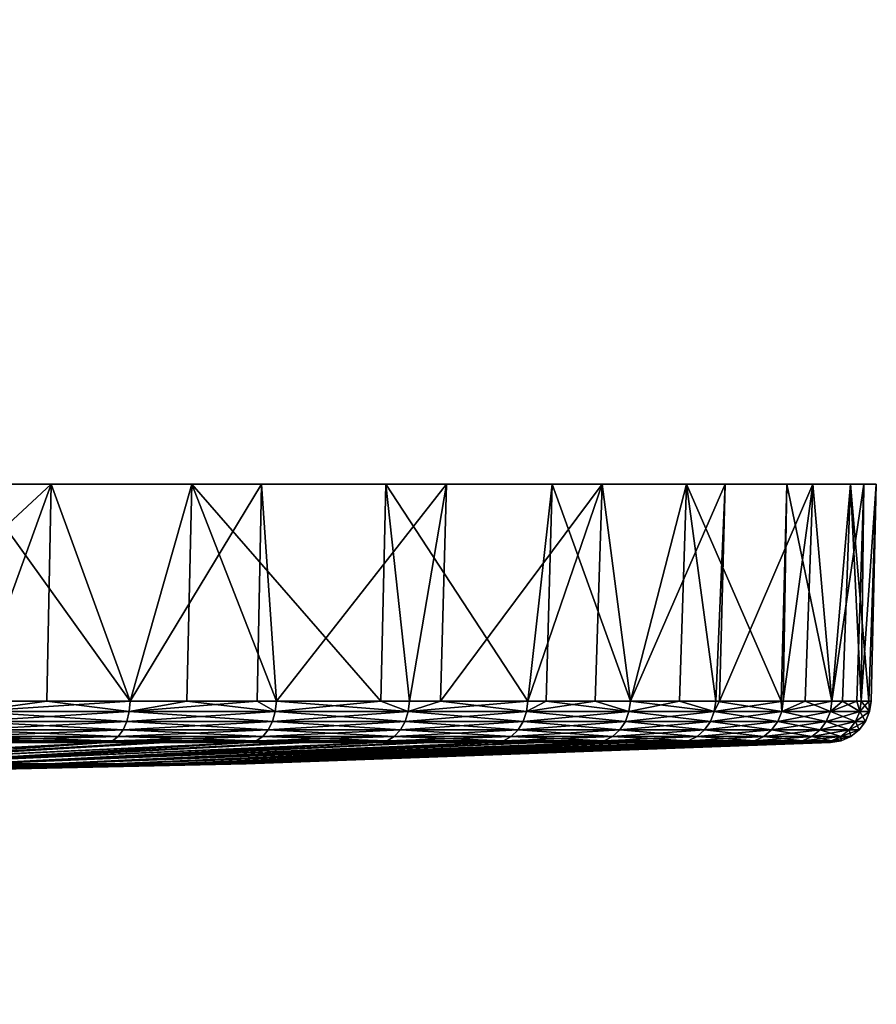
# Model space of a CAD drawing. Extents: x -0.085 to 0.085, y -0.065 to 0.021.
# Tile 24 of 24: x 0.045 to 0.085, y -0.025 to 0.021. Entities that reach past the tile are written whole.
import ezdxf

# ---------------------------------------------------------------- set-up
doc = ezdxf.new("R2010")
doc.units = 0
doc.layers.add('mesh', color=7, linetype='CONTINUOUS')

msp = doc.modelspace()

# ---------------------------------------------------------------- meshes
at = {"layer": 'mesh'}
mesh = msp.add_polyface(dxfattribs=at)
corners = [(0.034438, -0.011162, 0.07735), (0.035077, -0.010669, 0.077109), (0.042373, -0.010669, 0.073392), (0.034469, -0.010669, 0.077419), (0.026188, -0.010669, 0.080598), (0.02346, -0.010669, 0.081328), (0.026165, -0.011162, 0.080526), (0.026165, -0.011162, -0.080526), (0.031136, -0.010669, -0.078698), (0.026188, -0.010669, -0.080598), (0.034438, -0.011162, -0.07735), (0.026104, -0.011622, -0.080341), (0.034359, -0.011622, -0.077172), (0.034469, -0.010669, -0.077419), (0.042335, -0.011162, -0.073326), (0.042238, -0.011622, -0.073158), (0.042335, -0.011162, 0.073326), (0.042238, -0.011622, 0.073158), (0.034359, -0.011622, 0.077172), (0.026104, -0.011622, 0.080341), (0.034236, -0.012019, 0.076895), (0.035203, -0.000429, 0.077382), (0.031274, -0.000429, -0.079052), (0.046095, -0.000429, 0.071432), (0.023561, -0.000429, 0.081683), (0.022388, -0.000429, -0.016056), (0.076045, -0.000429, -0.038006), (0.02578, -0.000429, -0.009715), (0.01136, -0.000429, -0.025099), (0.042451, -0.000429, -0.073656), (0.027184, -0.000429, 0.004477), (0.081998, -0.000429, 0.022441), (0.025099, -0.000429, 0.01136), (0.016056, -0.000429, 0.022388), (0.021303, -0.000429, 0.017469), (0.056004, -0.000429, 0.063959), (0.072056, -0.000429, 0.045113), (0.025099, 0.021471, 0.01136), (0.027184, 0.021471, 0.004477), (0.027416, -0.000429, -0.002711), (0.027416, 0.021471, -0.002711), (0.02578, 0.021471, -0.009715), (0.042316, -0.010669, -0.073421)]
mesh.append_faces([[corners[k] for k in face] for face in [(0, 1, 2, 2), (0, 3, 1, 1), (4, 3, 0, 0), (5, 4, 6, 6), (7, 8, 9, 9), (7, 10, 8, 8), (11, 10, 7, 7), (11, 12, 10, 10), (10, 13, 8, 8), (10, 14, 13, 13), (12, 14, 10, 10), (12, 15, 14, 14), (16, 17, 0, 0), (0, 6, 4, 4), (0, 18, 6, 6), (17, 18, 0, 0), (18, 19, 6, 6), (18, 20, 19, 19), (21, 1, 3, 3), (8, 22, 9, 9), (8, 13, 22, 22), (23, 1, 21, 21), (23, 2, 1, 1), (4, 21, 3, 3), (4, 24, 21, 21), (25, 26, 27, 27), (28, 22, 29, 29), (30, 31, 32, 32), (33, 23, 21, 21), (34, 35, 33, 33), (32, 36, 34, 34), (37, 30, 32, 32), (38, 30, 37, 37), (38, 39, 30, 30), (40, 39, 38, 38), (40, 27, 39, 39), (41, 27, 40, 40), (22, 42, 29, 29), (22, 13, 42, 42)]])
mesh = msp.add_polyface(dxfattribs=at)
corners = [(0.041663, -0.012531, -0.072162), (0.041417, -0.012615, -0.071736), (0.044288, -0.012615, -0.069872), (0.042335, -0.011162, 0.073326), (0.042373, -0.010669, 0.073392), (0.045886, -0.010669, 0.07111), (0.042335, -0.011162, -0.073326), (0.049768, -0.011162, -0.0685), (0.049812, -0.010669, -0.06856), (0.042238, -0.011622, -0.073158), (0.049653, -0.011622, -0.068342), (0.042086, -0.012019, -0.072896), (0.049475, -0.012019, -0.068097), (0.041891, -0.012328, -0.072557), (0.049245, -0.012328, -0.06778), (0.048977, -0.012531, -0.067412), (0.048688, -0.012615, -0.067014), (0.049768, -0.011162, 0.0685), (0.049653, -0.011622, 0.068342), (0.034438, -0.011162, 0.07735), (0.042238, -0.011622, 0.073158), (0.049475, -0.012019, 0.068097), (0.042086, -0.012019, 0.072896), (0.049245, -0.012328, 0.06778), (0.041891, -0.012328, 0.072557), (0.048977, -0.012531, 0.067412), (0.043475, -0.012615, 0.070399), (0.041417, -0.012615, 0.071736), (0.041663, -0.012531, 0.072162), (0.048688, -0.012615, 0.067014), (0.052723, -0.000429, -0.06669), (0.042451, -0.000429, -0.073656), (0.046095, -0.000429, 0.071432), (0.049812, -0.010669, 0.06856), (0.022388, -0.000429, -0.016056), (0.017469, -0.000429, -0.021303), (0.061871, -0.000429, -0.058303), (0.069701, -0.000429, -0.048673), (0.027416, -0.000429, -0.002711), (0.084987, -0.000429, -0.002134), (0.027184, -0.000429, 0.004477), (0.02578, -0.000429, -0.009715), (0.08377, -0.000429, -0.014486), (0.016056, -0.000429, 0.022388), (0.056004, -0.000429, 0.063959), (0.034469, -0.010669, -0.077419), (0.042316, -0.010669, -0.073421)]
mesh.append_faces([[corners[k] for k in face] for face in [(0, 1, 2, 2), (3, 4, 5, 5), (6, 7, 8, 8), (9, 7, 6, 6), (9, 10, 7, 7), (11, 10, 9, 9), (11, 12, 10, 10), (13, 12, 11, 11), (13, 14, 12, 12), (0, 14, 13, 13), (0, 15, 14, 14), (2, 15, 0, 0), (2, 16, 15, 15), (17, 3, 5, 5), (17, 18, 3, 3), (3, 19, 4, 4), (18, 20, 3, 3), (18, 21, 20, 20), (21, 22, 20, 20), (21, 23, 22, 22), (23, 24, 22, 22), (23, 25, 24, 24), (26, 27, 28, 28), (25, 28, 24, 24), (25, 26, 28, 28), (29, 26, 25, 25), (8, 30, 31, 31), (5, 32, 33, 33), (5, 4, 32, 32), (34, 35, 36, 36), (36, 37, 34, 34), (35, 31, 30, 30), (38, 39, 40, 40), (41, 42, 38, 38), (43, 44, 32, 32), (45, 6, 46, 46), (6, 8, 46, 46), (8, 31, 46, 46)]])
mesh = msp.add_polyface(dxfattribs=at)
corners = [(0.048977, -0.012531, -0.067412), (0.048688, -0.012615, -0.067014), (0.051463, -0.012615, -0.064767), (0.056655, -0.011162, -0.062922), (0.056706, -0.010669, -0.062978), (0.052487, -0.010669, -0.066394), (0.049768, -0.011162, 0.0685), (0.049812, -0.010669, 0.06856), (0.055794, -0.010669, 0.063716), (0.045886, -0.010669, 0.07111), (0.049768, -0.011162, -0.0685), (0.049812, -0.010669, -0.06856), (0.049653, -0.011622, -0.068342), (0.049475, -0.012019, -0.068097), (0.056525, -0.011622, -0.062777), (0.049245, -0.012328, -0.06778), (0.056322, -0.012019, -0.062552), (0.056061, -0.012328, -0.062262), (0.055756, -0.012531, -0.061923), (0.055426, -0.012615, -0.061557), (0.056655, -0.011162, 0.062922), (0.056525, -0.011622, 0.062777), (0.049653, -0.011622, 0.068342), (0.056322, -0.012019, 0.062552), (0.049475, -0.012019, 0.068097), (0.056061, -0.012328, 0.062262), (0.049245, -0.012328, 0.06778), (0.055756, -0.012531, 0.061923), (0.05071, -0.012615, 0.065377), (0.048688, -0.012615, 0.067014), (0.048977, -0.012531, 0.067412), (0.055426, -0.012615, 0.061557), (0.052723, -0.000429, -0.06669), (0.056004, -0.000429, 0.063959), (0.046095, -0.000429, 0.071432), (0.017469, -0.000429, -0.021303), (0.061871, -0.000429, -0.058303), (0.076045, -0.000429, -0.038006), (0.080768, -0.000429, -0.026528), (0.02578, -0.000429, -0.009715), (0.021303, -0.000429, 0.017469), (0.06472, -0.000429, 0.055124), (0.081998, -0.000429, 0.022441), (0.077857, -0.000429, 0.034141), (0.025099, -0.000429, 0.01136), (0.038844, -0.013619, -0.039428), (0.058055, -0.012615, -0.058929), (0.034433, -0.013619, -0.043333), (0.03838, -0.013619, 0.039879), (0.05737, -0.012615, 0.059614), (0.033923, -0.013619, 0.043733), (0.061557, -0.012615, -0.055426)]
mesh.append_faces([[corners[k] for k in face] for face in [(0, 1, 2, 2), (3, 4, 5, 5), (6, 7, 8, 8), (6, 9, 7, 7), (10, 5, 11, 11), (10, 3, 5, 5), (12, 3, 10, 10), (13, 14, 12, 12), (15, 16, 13, 13), (15, 17, 16, 16), (0, 17, 15, 15), (0, 18, 17, 17), (2, 18, 0, 0), (2, 19, 18, 18), (20, 6, 8, 8), (20, 21, 6, 6), (21, 22, 6, 6), (21, 23, 22, 22), (23, 24, 22, 22), (23, 25, 24, 24), (25, 26, 24, 24), (25, 27, 26, 26), (28, 29, 30, 30), (27, 30, 26, 26), (27, 28, 30, 30), (31, 28, 27, 27), (5, 32, 11, 11), (5, 4, 32, 32), (7, 33, 8, 8), (7, 34, 33, 33), (35, 32, 36, 36), (37, 38, 39, 39), (40, 41, 33, 33), (42, 43, 44, 44), (19, 45, 46, 46), (2, 47, 19, 19), (48, 31, 49, 49), (50, 28, 31, 31), (45, 51, 46, 46)]])
mesh = msp.add_polyface(dxfattribs=at)
corners = [(0.056706, -0.010669, 0.062978), (0.062978, -0.010669, 0.056706), (0.062922, -0.011162, 0.056655), (0.064446, -0.010669, 0.054893), (0.062922, -0.011162, -0.056655), (0.062978, -0.010669, -0.056706), (0.061621, -0.010669, -0.058063), (0.055794, -0.010669, 0.063716), (0.056655, -0.011162, 0.062922), (0.049653, -0.011622, -0.068342), (0.056525, -0.011622, -0.062777), (0.056655, -0.011162, -0.062922), (0.049475, -0.012019, -0.068097), (0.056322, -0.012019, -0.062552), (0.056706, -0.010669, -0.062978), (0.062777, -0.011622, -0.056525), (0.062552, -0.012019, -0.056322), (0.06856, -0.010669, -0.049812), (0.0685, -0.011162, -0.049768), (0.068342, -0.011622, -0.049653), (0.0685, -0.011162, 0.049768), (0.062777, -0.011622, 0.056525), (0.068342, -0.011622, 0.049653), (0.068097, -0.012019, 0.049475), (0.056525, -0.011622, 0.062777), (0.062552, -0.012019, 0.056322), (0.06778, -0.012328, 0.049245), (0.056322, -0.012019, 0.062552), (0.062262, -0.012328, 0.056061), (0.061871, -0.000429, -0.058303), (0.052723, -0.000429, -0.06669), (0.056004, -0.000429, 0.063959), (0.06472, -0.000429, 0.055124), (0.022388, -0.000429, -0.016056), (0.069701, -0.000429, -0.048673), (0.076045, -0.000429, -0.038006), (0.084987, -0.000429, -0.002134), (0.084392, -0.000429, 0.010263), (0.027184, -0.000429, 0.004477), (0.021303, -0.000429, 0.017469), (0.072056, -0.000429, 0.045113), (0.025099, -0.000429, 0.01136), (0.077857, -0.000429, 0.034141)]
mesh.append_faces([[corners[k] for k in face] for face in [(0, 1, 2, 2), (3, 2, 1, 1), (4, 5, 6, 6), (7, 0, 8, 8), (9, 10, 11, 11), (12, 13, 10, 10), (11, 6, 14, 14), (11, 4, 6, 6), (10, 4, 11, 11), (10, 15, 4, 4), (13, 15, 10, 10), (13, 16, 15, 15), (4, 17, 5, 5), (15, 18, 4, 4), (16, 19, 15, 15), (20, 2, 3, 3), (2, 8, 0, 0), (2, 21, 8, 8), (22, 21, 2, 2), (22, 23, 21, 21), (21, 24, 8, 8), (21, 25, 24, 24), (23, 25, 21, 21), (23, 26, 25, 25), (25, 27, 24, 24), (25, 28, 27, 27), (29, 5, 17, 17), (29, 6, 5, 5), (30, 6, 29, 29), (30, 14, 6, 6), (0, 7, 31, 31), (32, 0, 31, 31), (32, 1, 0, 0), (32, 3, 1, 1), (33, 34, 35, 35), (36, 37, 38, 38), (39, 40, 32, 32), (41, 42, 40, 40)]])
mesh = msp.add_polyface(dxfattribs=at)
corners = [(0.073326, -0.011162, -0.042335), (0.073392, -0.010669, -0.042373), (0.069424, -0.010669, -0.048482), (0.071741, -0.010669, 0.044914), (0.073392, -0.010669, 0.042373), (0.073326, -0.011162, 0.042335), (0.0685, -0.011162, 0.049768), (0.06856, -0.010669, 0.049812), (0.064446, -0.010669, 0.054893), (0.062922, -0.011162, -0.056655), (0.0685, -0.011162, -0.049768), (0.06856, -0.010669, -0.049812), (0.062777, -0.011622, -0.056525), (0.068342, -0.011622, -0.049653), (0.062552, -0.012019, -0.056322), (0.068097, -0.012019, -0.049475), (0.073158, -0.011622, -0.042238), (0.072896, -0.012019, -0.042086), (0.06778, -0.012328, -0.049245), (0.075704, -0.010669, -0.037834), (0.07735, -0.011162, -0.034438), (0.077172, -0.011622, -0.034359), (0.072557, -0.012328, -0.041891), (0.076895, -0.012019, -0.034236), (0.07735, -0.011162, 0.034438), (0.073158, -0.011622, 0.042238), (0.077172, -0.011622, 0.034359), (0.068342, -0.011622, 0.049653), (0.062922, -0.011162, 0.056655), (0.072896, -0.012019, 0.042086), (0.076895, -0.012019, 0.034236), (0.068097, -0.012019, 0.049475), (0.072557, -0.012328, 0.041891), (0.069701, -0.000429, -0.048673), (0.061871, -0.000429, -0.058303), (0.076045, -0.000429, -0.038006), (0.072056, -0.000429, 0.045113), (0.06472, -0.000429, 0.055124), (0.027416, -0.000429, -0.002711), (0.08377, -0.000429, -0.014486), (0.084987, -0.000429, -0.002134), (0.02578, -0.000429, -0.009715), (0.080768, -0.000429, -0.026528), (0.027184, -0.000429, 0.004477), (0.084392, -0.000429, 0.010263), (0.081998, -0.000429, 0.022441)]
mesh.append_faces([[corners[k] for k in face] for face in [(0, 1, 2, 2), (3, 4, 5, 5), (6, 7, 3, 3), (6, 8, 7, 7), (9, 10, 11, 11), (12, 13, 10, 10), (14, 15, 13, 13), (10, 2, 11, 11), (10, 0, 2, 2), (13, 0, 10, 10), (13, 16, 0, 0), (15, 16, 13, 13), (15, 17, 16, 16), (18, 17, 15, 15), (0, 19, 1, 1), (16, 20, 0, 0), (17, 21, 16, 16), (22, 23, 17, 17), (24, 5, 4, 4), (5, 6, 3, 3), (5, 25, 6, 6), (26, 25, 5, 5), (6, 27, 28, 28), (25, 27, 6, 6), (25, 29, 27, 27), (30, 29, 25, 25), (29, 31, 27, 27), (29, 32, 31, 31), (11, 2, 33, 33), (34, 11, 33, 33), (1, 33, 2, 2), (1, 35, 33, 33), (3, 36, 4, 4), (36, 8, 37, 37), (36, 7, 8, 8), (3, 7, 36, 36), (38, 39, 40, 40), (41, 42, 39, 39), (43, 44, 45, 45)]])
mesh = msp.add_polyface(dxfattribs=at)
corners = [(0.080526, -0.011162, 0.026165), (0.080598, -0.010669, 0.026188), (0.081628, -0.010669, 0.02234), (0.080526, -0.011162, -0.026165), (0.080598, -0.010669, -0.026188), (0.080501, -0.010669, -0.02644), (0.077419, -0.010669, -0.034469), (0.07735, -0.011162, 0.034438), (0.077589, -0.010669, 0.034025), (0.077419, -0.010669, 0.034469), (0.073392, -0.010669, 0.042373), (0.082893, -0.010669, -0.01762), (0.080341, -0.011622, -0.026104), (0.08282, -0.011162, -0.017604), (0.080053, -0.012019, -0.026011), (0.082629, -0.011622, -0.017563), (0.073326, -0.011162, -0.042335), (0.07735, -0.011162, -0.034438), (0.075704, -0.010669, -0.037834), (0.073158, -0.011622, -0.042238), (0.077172, -0.011622, -0.034359), (0.072896, -0.012019, -0.042086), (0.076895, -0.012019, -0.034236), (0.080341, -0.011622, 0.026104), (0.082629, -0.011622, 0.017563), (0.077172, -0.011622, 0.034359), (0.073326, -0.011162, 0.042335), (0.080053, -0.012019, 0.026011), (0.082333, -0.012019, 0.0175), (0.076895, -0.012019, 0.034236), (0.073158, -0.011622, 0.042238), (0.079681, -0.012328, 0.02589), (0.076538, -0.012328, 0.034077), (0.072896, -0.012019, 0.042086), (0.077857, -0.000429, 0.034141), (0.080768, -0.000429, -0.026528), (0.076045, -0.000429, -0.038006), (0.073392, -0.010669, -0.042373), (0.081998, -0.000429, 0.022441), (0.072056, -0.000429, 0.045113)]
mesh.append_faces([[corners[k] for k in face] for face in [(0, 1, 2, 2), (3, 4, 5, 5), (6, 3, 5, 5), (7, 8, 1, 1), (7, 9, 8, 8), (10, 9, 7, 7), (3, 11, 4, 4), (12, 13, 3, 3), (14, 15, 12, 12), (16, 17, 18, 18), (19, 20, 17, 17), (21, 22, 20, 20), (17, 6, 18, 18), (17, 3, 6, 6), (20, 3, 17, 17), (20, 12, 3, 3), (22, 12, 20, 20), (22, 14, 12, 12), (0, 7, 1, 1), (0, 23, 7, 7), (24, 23, 0, 0), (7, 25, 26, 26), (23, 25, 7, 7), (23, 27, 25, 25), (28, 27, 23, 23), (25, 29, 30, 30), (27, 29, 25, 25), (27, 31, 29, 29), (29, 32, 33, 33), (34, 8, 9, 9), (35, 5, 4, 4), (18, 36, 37, 37), (36, 5, 35, 35), (36, 6, 5, 5), (18, 6, 36, 36), (38, 8, 34, 34), (38, 1, 8, 8), (10, 34, 9, 9), (10, 39, 34, 34)]])
mesh = msp.add_polyface(dxfattribs=at)
corners = [(0.084206, -0.011162, 0.00885), (0.08467, -0.011162), (0.084475, -0.011622), (0.084206, -0.011162, -0.00885), (0.084281, -0.010669, -0.008858), (0.0834, -0.010669, -0.014423), (0.084745, -0.010669), (0.084634, -0.010669, -0.002123), (0.084281, -0.010669, 0.008858), (0.084065, -0.010669, 0.010221), (0.08282, -0.011162, 0.017604), (0.082893, -0.010669, 0.01762), (0.081628, -0.010669, 0.02234), (0.084012, -0.011622, -0.00883), (0.08282, -0.011162, -0.017604), (0.082893, -0.010669, -0.01762), (0.082629, -0.011622, -0.017563), (0.080526, -0.011162, -0.026165), (0.080341, -0.011622, -0.026104), (0.084012, -0.011622, 0.00883), (0.080526, -0.011162, 0.026165), (0.082629, -0.011622, 0.017563), (0.082333, -0.012019, 0.0175), (0.080341, -0.011622, 0.026104), (0.080768, -0.000429, -0.026528), (0.080598, -0.010669, -0.026188), (0.08377, -0.000429, -0.014486), (0.084392, -0.000429, 0.010263), (0.084987, -0.000429, -0.002134), (0.081998, -0.000429, 0.022441), (0.080598, -0.010669, 0.026188)]
mesh.append_faces([[corners[k] for k in face] for face in [(0, 1, 2, 2), (3, 4, 5, 5), (1, 6, 7, 7), (1, 8, 6, 6), (0, 8, 1, 1), (0, 9, 8, 8), (10, 11, 9, 9), (10, 12, 11, 11), (3, 7, 4, 4), (3, 1, 7, 7), (13, 1, 3, 3), (13, 2, 1, 1), (14, 5, 15, 15), (14, 3, 5, 5), (16, 3, 14, 14), (16, 13, 3, 3), (17, 14, 15, 15), (18, 16, 14, 14), (0, 10, 9, 9), (0, 19, 10, 10), (2, 19, 0, 0), (10, 20, 12, 12), (10, 21, 20, 20), (19, 21, 10, 10), (21, 22, 23, 23), (15, 24, 25, 25), (15, 26, 24, 24), (5, 26, 15, 15), (8, 9, 27, 27), (28, 8, 27, 27), (28, 6, 8, 8), (28, 7, 6, 6), (26, 7, 28, 28), (26, 4, 7, 7), (5, 4, 26, 26), (11, 27, 9, 9), (11, 29, 27, 27), (12, 29, 11, 11), (12, 30, 29, 29)]])
mesh = msp.add_polyface(dxfattribs=at)
corners = [(0.061923, -0.012531, -0.055756), (0.061557, -0.012615, -0.055426), (0.063989, -0.012615, -0.052423), (0.055756, -0.012531, -0.061923), (0.055426, -0.012615, -0.061557), (0.058055, -0.012615, -0.058929), (0.056061, -0.012328, -0.062262), (0.062552, -0.012019, -0.056322), (0.056322, -0.012019, -0.062552), (0.062262, -0.012328, -0.056061), (0.068097, -0.012019, -0.049475), (0.06778, -0.012328, -0.049245), (0.067412, -0.012531, -0.048977), (0.06778, -0.012328, 0.049245), (0.062262, -0.012328, 0.056061), (0.062552, -0.012019, 0.056322), (0.067412, -0.012531, 0.048977), (0.063379, -0.012615, 0.053177), (0.061557, -0.012615, 0.055426), (0.061923, -0.012531, 0.055756), (0.056061, -0.012328, 0.062262), (0.056322, -0.012019, 0.062552), (0.05737, -0.012615, 0.059614), (0.055426, -0.012615, 0.061557), (0.055756, -0.012531, 0.061923), (0.042814, -0.013619, -0.035075), (0.067014, -0.012615, -0.048688), (0.0463, -0.013619, -0.030326), (0.069198, -0.012615, -0.045324), (0.071736, -0.012615, -0.041417), (0.051664, -0.013619, -0.019854), (0.075672, -0.012615, -0.033691), (0.049261, -0.013619, -0.025233), (0.078779, -0.012615, -0.025597), (0.077215, -0.012615, -0.029672), (0.054694, -0.013619, -0.008484), (0.081023, -0.012615, -0.017222), (0.053482, -0.013619, -0.014249), (0.055285, -0.013619, -0.002622), (0.08238, -0.012615, -0.008658), (0.055251, -0.013619, 0.003269), (0.082834, -0.012615), (0.054591, -0.013619, 0.009123), (0.08238, -0.012615, 0.008658), (0.048963, -0.013619, 0.025807), (0.075672, -0.012615, 0.033691), (0.051428, -0.013619, 0.020457), (0.045942, -0.013619, 0.030865), (0.068671, -0.012615, 0.046137), (0.071736, -0.012615, 0.041417), (0.067014, -0.012615, 0.048688), (0.042401, -0.013619, 0.035574), (0.03838, -0.013619, 0.039879)]
mesh.append_faces([[corners[k] for k in face] for face in [(0, 1, 2, 2), (3, 4, 5, 5), (6, 7, 8, 8), (6, 9, 7, 7), (3, 9, 6, 6), (3, 0, 9, 9), (5, 0, 3, 3), (5, 1, 0, 0), (9, 10, 7, 7), (0, 11, 9, 9), (2, 12, 0, 0), (13, 14, 15, 15), (13, 16, 14, 14), (17, 18, 19, 19), (14, 20, 21, 21), (14, 19, 20, 20), (16, 19, 14, 14), (16, 17, 19, 19), (22, 23, 24, 24), (19, 24, 20, 20), (19, 22, 24, 24), (18, 22, 19, 19), (25, 2, 1, 1), (25, 26, 2, 2), (27, 28, 26, 26), (27, 29, 28, 28), (30, 31, 32, 32), (33, 34, 30, 30), (35, 36, 37, 37), (38, 39, 35, 35), (40, 41, 38, 38), (42, 43, 40, 40), (44, 45, 46, 46), (47, 48, 49, 49), (47, 50, 48, 48), (51, 17, 50, 50), (51, 18, 17, 17), (52, 22, 18, 18)]])
mesh = msp.add_polyface(dxfattribs=at)
corners = [(0.072162, -0.012531, -0.041663), (0.071736, -0.012615, -0.041417), (0.073624, -0.012615, -0.037712), (0.067412, -0.012531, -0.048977), (0.067014, -0.012615, -0.048688), (0.069198, -0.012615, -0.045324), (0.062262, -0.012328, -0.056061), (0.06778, -0.012328, -0.049245), (0.068097, -0.012019, -0.049475), (0.061923, -0.012531, -0.055756), (0.063989, -0.012615, -0.052423), (0.072557, -0.012328, -0.041891), (0.072896, -0.012019, -0.042086), (0.076538, -0.012328, -0.034077), (0.076122, -0.012531, -0.033891), (0.076538, -0.012328, 0.034077), (0.072557, -0.012328, 0.041891), (0.072896, -0.012019, 0.042086), (0.073184, -0.012615, 0.038575), (0.071736, -0.012615, 0.041417), (0.072162, -0.012531, 0.041663), (0.06778, -0.012328, 0.049245), (0.068097, -0.012019, 0.049475), (0.076122, -0.012531, 0.033891), (0.068671, -0.012615, 0.046137), (0.067014, -0.012615, 0.048688), (0.067412, -0.012531, 0.048977), (0.063379, -0.012615, 0.053177), (0.053312, -0.013619, 0.014874), (0.079681, -0.012615, 0.022233), (0.081023, -0.012615, 0.017222), (0.049261, -0.013619, -0.025233), (0.075672, -0.012615, -0.033691), (0.051664, -0.013619, -0.019854), (0.077215, -0.012615, -0.029672), (0.053482, -0.013619, -0.014249), (0.079932, -0.012615, -0.021297), (0.078779, -0.012615, -0.025597), (0.081023, -0.012615, -0.017222), (0.081591, -0.012615, 0.013637), (0.054591, -0.013619, 0.009123), (0.051428, -0.013619, 0.020457), (0.076868, -0.012615, 0.030577), (0.078779, -0.012615, 0.025597), (0.075672, -0.012615, 0.033691), (0.048963, -0.013619, 0.025807)]
mesh.append_faces([[corners[k] for k in face] for face in [(0, 1, 2, 2), (3, 4, 5, 5), (6, 7, 8, 8), (9, 3, 7, 7), (10, 4, 3, 3), (7, 11, 12, 12), (3, 11, 7, 7), (3, 0, 11, 11), (5, 0, 3, 3), (5, 1, 0, 0), (0, 13, 11, 11), (2, 14, 0, 0), (15, 16, 17, 17), (18, 19, 20, 20), (16, 21, 22, 22), (16, 20, 21, 21), (23, 20, 16, 16), (23, 18, 20, 20), (24, 25, 26, 26), (20, 26, 21, 21), (20, 24, 26, 26), (19, 24, 20, 20), (25, 27, 26, 26), (28, 29, 30, 30), (31, 2, 1, 1), (31, 32, 2, 2), (33, 34, 32, 32), (35, 36, 37, 37), (35, 38, 36, 36), (30, 39, 40, 40), (41, 42, 43, 43), (41, 44, 42, 42), (45, 18, 44, 44), (45, 19, 18, 18), (33, 35, 37, 37), (40, 28, 30, 30), (28, 43, 29, 29), (28, 41, 43, 43)]])
mesh = msp.add_polyface(dxfattribs=at)
corners = [(0.076122, -0.012531, -0.033891), (0.075672, -0.012615, -0.033691), (0.077215, -0.012615, -0.029672), (0.079681, -0.012328, -0.02589), (0.082333, -0.012019, -0.0175), (0.080053, -0.012019, -0.026011), (0.079247, -0.012531, -0.025749), (0.08195, -0.012328, -0.017419), (0.072557, -0.012328, -0.041891), (0.076538, -0.012328, -0.034077), (0.076895, -0.012019, -0.034236), (0.072162, -0.012531, -0.041663), (0.073624, -0.012615, -0.037712), (0.078779, -0.012615, -0.025597), (0.079932, -0.012615, -0.021297), (0.081023, -0.012615, -0.017222), (0.081505, -0.012531, -0.017324), (0.082333, -0.012019, 0.0175), (0.08195, -0.012328, 0.017419), (0.080053, -0.012019, 0.026011), (0.079681, -0.012328, 0.02589), (0.081505, -0.012531, 0.017324), (0.079681, -0.012615, 0.022233), (0.078779, -0.012615, 0.025597), (0.079247, -0.012531, 0.025749), (0.076538, -0.012328, 0.034077), (0.076895, -0.012019, 0.034236), (0.081023, -0.012615, 0.017222), (0.076868, -0.012615, 0.030577), (0.075672, -0.012615, 0.033691), (0.076122, -0.012531, 0.033891), (0.072557, -0.012328, 0.041891), (0.073184, -0.012615, 0.038575), (0.054694, -0.013619, -0.008484), (0.081743, -0.012615, -0.012679), (0.08238, -0.012615, -0.008658), (0.055285, -0.013619, -0.002622), (0.082628, -0.012615, -0.003919), (0.082834, -0.012615), (0.055251, -0.013619, 0.003269), (0.082577, -0.012615, 0.004887), (0.08238, -0.012615, 0.008658), (0.054591, -0.013619, 0.009123), (0.081591, -0.012615, 0.013637)]
mesh.append_faces([[corners[k] for k in face] for face in [(0, 1, 2, 2), (3, 4, 5, 5), (6, 7, 3, 3), (8, 9, 10, 10), (11, 0, 9, 9), (12, 1, 0, 0), (9, 5, 10, 10), (9, 3, 5, 5), (0, 3, 9, 9), (0, 6, 3, 3), (2, 6, 0, 0), (2, 13, 6, 6), (14, 15, 16, 16), (6, 16, 7, 7), (6, 14, 16, 16), (13, 14, 6, 6), (17, 18, 19, 19), (18, 20, 19, 19), (18, 21, 20, 20), (22, 23, 24, 24), (20, 25, 26, 26), (20, 24, 25, 25), (21, 24, 20, 20), (21, 22, 24, 24), (27, 22, 21, 21), (28, 29, 30, 30), (25, 30, 31, 31), (24, 30, 25, 25), (24, 28, 30, 30), (23, 28, 24, 24), (29, 32, 30, 30), (33, 34, 15, 15), (33, 35, 34, 34), (36, 37, 35, 35), (36, 38, 37, 37), (39, 40, 38, 38), (39, 41, 40, 40), (42, 43, 41, 41)]])
mesh = msp.add_polyface(dxfattribs=at)
corners = [(0.083711, -0.012019, -0.008798), (0.084475, -0.011622), (0.084012, -0.011622, -0.00883), (0.082333, -0.012019, -0.0175), (0.082629, -0.011622, -0.017563), (0.08195, -0.012328, -0.017419), (0.080053, -0.012019, -0.026011), (0.079681, -0.012328, -0.02589), (0.084173, -0.012019), (0.084012, -0.011622, 0.00883), (0.083322, -0.012328, -0.008758), (0.081505, -0.012531, -0.017324), (0.081743, -0.012615, -0.012679), (0.08238, -0.012615, -0.008658), (0.082869, -0.012531, -0.00871), (0.083711, -0.012019, 0.008798), (0.082629, -0.011622, 0.017563), (0.083781, -0.012328), (0.081023, -0.012615, -0.017222), (0.082628, -0.012615, -0.003919), (0.082834, -0.012615), (0.083325, -0.012531), (0.082333, -0.012019, 0.0175), (0.083322, -0.012328, 0.008758), (0.082577, -0.012615, 0.004887), (0.08238, -0.012615, 0.008658), (0.082869, -0.012531, 0.00871), (0.08195, -0.012328, 0.017419), (0.081591, -0.012615, 0.013637), (0.081023, -0.012615, 0.017222), (0.081505, -0.012531, 0.017324)]
mesh.append_faces([[corners[k] for k in face] for face in [(0, 1, 2, 2), (3, 2, 4, 4), (3, 0, 2, 2), (5, 0, 3, 3), (6, 3, 4, 4), (7, 5, 3, 3), (1, 8, 9, 9), (0, 8, 1, 1), (0, 10, 8, 8), (5, 10, 0, 0), (5, 11, 10, 10), (12, 13, 14, 14), (9, 15, 16, 16), (8, 15, 9, 9), (8, 17, 15, 15), (10, 17, 8, 8), (10, 14, 17, 17), (11, 14, 10, 10), (11, 12, 14, 14), (18, 12, 11, 11), (19, 20, 21, 21), (15, 22, 16, 16), (15, 23, 22, 22), (17, 23, 15, 15), (17, 21, 23, 23), (14, 21, 17, 17), (14, 19, 21, 21), (13, 19, 14, 14), (24, 25, 26, 26), (23, 27, 22, 22), (23, 26, 27, 27), (21, 26, 23, 23), (21, 24, 26, 26), (20, 24, 21, 21), (28, 29, 30, 30), (26, 30, 27, 27), (26, 28, 30, 30), (25, 28, 26, 26)]])
mesh = msp.add_polyface(dxfattribs=at)
corners = [(0.02755, -0.014224), (0.02708, -0.024029, 0.004463), (0.026964, -0.014224, 0.004448), (0.027528, -0.024029, 0.001102), (0.027197, -0.014224, -0.002682), (0.027328, -0.024029, -0.002707), (0.027262, -0.024029, -0.003975), (0.027225, -0.024363, -0.003969), (0.02749, -0.024363, 0.001101), (0.027115, -0.02468, -0.003953), (0.02738, -0.02468, 0.001096), (0.026938, -0.024964, -0.003927), (0.027201, -0.024964, 0.001089), (0.01908, -0.013619, -0.051955), (0.033691, -0.012615, -0.075672), (0.028518, -0.012615, -0.077658), (0.024495, -0.013619, -0.049632), (0.03661, -0.012615, -0.074185), (0.041417, -0.012615, -0.071736), (0.034433, -0.013619, -0.043333), (0.01724, -0.014224, -0.021714), (0.038844, -0.013619, -0.039428), (0.029631, -0.013619, -0.046748), (0.01637, -0.014224, -0.022531), (0.019401, -0.014224, -0.019685), (0.023114, -0.014224, -0.015143), (0.0463, -0.013619, -0.030326), (0.02153, -0.014224, -0.017641), (0.024702, -0.014224, -0.012642), (0.049261, -0.013619, -0.025233), (0.025199, -0.014224, -0.011858), (0.025825, -0.014224, -0.009934), (0.053482, -0.013619, -0.014249), (0.026741, -0.014224, -0.007115), (0.027357, -0.014224, -0.005219), (0.053312, -0.013619, 0.014874), (0.026487, -0.014224, 0.008606), (0.025726, -0.014224, 0.010222), (0.026705, -0.014224, 0.007462), (0.024464, -0.014224, 0.012904), (0.048963, -0.013619, 0.025807), (0.023515, -0.014224, 0.014923), (0.023054, -0.014224, 0.015479), (0.045942, -0.013619, 0.030865), (0.021167, -0.014224, 0.017761), (0.042401, -0.013619, 0.035574), (0.033923, -0.013619, 0.043733), (0.016949, -0.014224, 0.021839), (0.029083, -0.013619, 0.047091), (0.03838, -0.013619, 0.039879), (0.019281, -0.014224, 0.020041), (0.019065, -0.014224, 0.020302), (0.026611, -0.014224, -0.00713), (0.027417, -0.014224, -0.004262), (0.027603, -0.014224, -0.001306), (0.027795, -0.014224, 0.001749), (0.02726, -0.014224, 0.004551)]
mesh.append_faces([[corners[k] for k in face] for face in [(0, 1, 2, 2), (0, 3, 1, 1), (4, 3, 0, 0), (4, 5, 3, 3), (6, 5, 4, 4), (7, 5, 6, 6), (8, 5, 7, 7), (8, 3, 5, 5), (1, 3, 8, 8), (8, 9, 10, 10), (7, 9, 8, 8), (10, 11, 12, 12), (9, 11, 10, 10), (13, 14, 15, 15), (16, 17, 14, 14), (18, 17, 16, 16), (19, 20, 21, 21), (22, 23, 19, 19), (20, 24, 21, 21), (25, 26, 27, 27), (28, 29, 25, 25), (29, 30, 31, 31), (32, 33, 34, 34), (35, 36, 37, 37), (35, 38, 36, 36), (39, 40, 37, 37), (41, 40, 39, 39), (42, 43, 41, 41), (44, 45, 42, 42), (46, 47, 48, 48), (49, 47, 46, 46), (50, 51, 49, 49), (52, 53, 34, 34), (4, 54, 53, 53), (0, 54, 4, 4), (0, 55, 54, 54), (2, 55, 0, 0), (2, 56, 55, 55)]])
mesh = msp.add_polyface(dxfattribs=at)
corners = [(0.029083, -0.013619, 0.047091), (0.043475, -0.012615, 0.070399), (0.048688, -0.012615, 0.067014), (0.029631, -0.013619, -0.046748), (0.044288, -0.012615, -0.069872), (0.041417, -0.012615, -0.071736), (0.048688, -0.012615, -0.067014), (0.034433, -0.013619, -0.043333), (0.055426, -0.012615, -0.061557), (0.038844, -0.013619, -0.039428), (0.051463, -0.012615, -0.064767), (0.0463, -0.013619, -0.030326), (0.067014, -0.012615, -0.048688), (0.042814, -0.013619, -0.035075), (0.049261, -0.013619, -0.025233), (0.071736, -0.012615, -0.041417), (0.045942, -0.013619, 0.030865), (0.071736, -0.012615, 0.041417), (0.048963, -0.013619, 0.025807), (0.042401, -0.013619, 0.035574), (0.067014, -0.012615, 0.048688), (0.03838, -0.013619, 0.039879), (0.061557, -0.012615, 0.055426), (0.033923, -0.013619, 0.043733), (0.055426, -0.012615, 0.061557), (0.05071, -0.012615, 0.065377), (0.024495, -0.013619, -0.049632), (0.061557, -0.012615, -0.055426), (0.02153, -0.014224, -0.017641), (0.023114, -0.014224, -0.015143), (0.051664, -0.013619, -0.019854), (0.025825, -0.014224, -0.009934), (0.053482, -0.013619, -0.014249), (0.024702, -0.014224, -0.012642), (0.025199, -0.014224, -0.011858), (0.054694, -0.013619, -0.008484), (0.027417, -0.014224, -0.004262), (0.055285, -0.013619, -0.002622), (0.027357, -0.014224, -0.005219), (0.026741, -0.014224, -0.007115), (0.054591, -0.013619, 0.009123), (0.02726, -0.014224, 0.004551), (0.053312, -0.013619, 0.014874), (0.055251, -0.013619, 0.003269), (0.027795, -0.014224, 0.001749), (0.027603, -0.014224, -0.001306), (0.026705, -0.014224, 0.007462), (0.025726, -0.014224, 0.010222), (0.051428, -0.013619, 0.020457), (0.023515, -0.014224, 0.014923), (0.023054, -0.014224, 0.015479), (0.021167, -0.014224, 0.017761), (0.023912, -0.013619, 0.049916), (0.041417, -0.012615, 0.071736)]
mesh.append_faces([[corners[k] for k in face] for face in [(0, 1, 2, 2), (3, 4, 5, 5), (3, 6, 4, 4), (7, 6, 3, 3), (8, 7, 9, 9), (10, 6, 7, 7), (11, 12, 13, 13), (14, 15, 11, 11), (16, 17, 18, 18), (19, 20, 16, 16), (21, 22, 19, 19), (23, 24, 21, 21), (2, 25, 23, 23), (26, 3, 5, 5), (9, 13, 27, 27), (28, 13, 9, 9), (28, 11, 13, 13), (29, 14, 11, 11), (30, 31, 32, 32), (14, 31, 30, 30), (33, 34, 14, 14), (35, 36, 37, 37), (35, 38, 36, 36), (32, 38, 35, 35), (31, 39, 32, 32), (40, 41, 42, 42), (43, 41, 40, 40), (43, 44, 41, 41), (37, 44, 43, 43), (37, 45, 44, 44), (36, 45, 37, 37), (41, 46, 42, 42), (47, 48, 42, 42), (47, 18, 48, 48), (49, 16, 18, 18), (50, 19, 16, 16), (51, 21, 19, 19), (23, 0, 2, 2), (0, 52, 53, 53)]])

doc.saveas('drawing.dxf')
